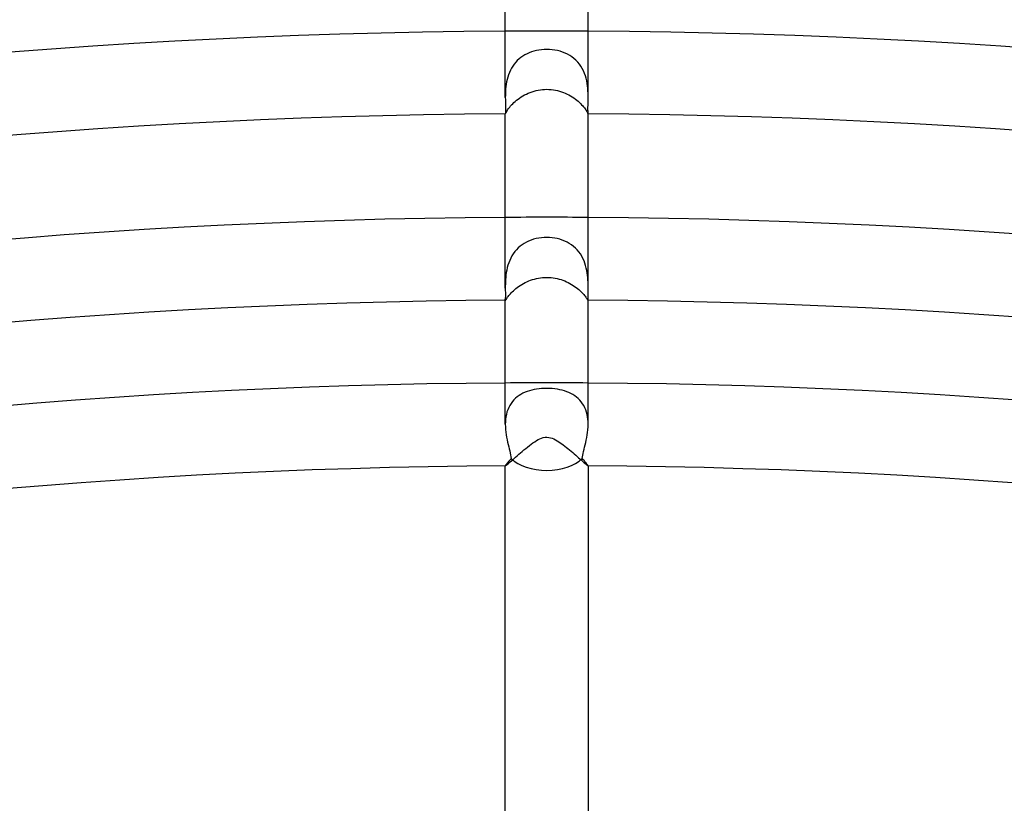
# Model space of a CAD drawing. Header units: millimetres. Extents: x -535 to 535, y -535 to 535.
# Tile 63 of 106: x -25 to 22, y 290 to 328. Entities that reach past the tile are written whole.
import ezdxf

# ---------------------------------------------------------------- set-up
doc = ezdxf.new("R2010")
doc.units = ezdxf.units.MM
doc.layers.add('HIDDEN', color=7, linetype='Continuous')
doc.layers.add('THICK', color=7, linetype='Continuous')

msp = doc.modelspace()

# ---------------------------------------------------------------- linework, layer by layer
at = {"layer": 'HIDDEN'}
for p, q in [((-1.153, 325.789), (-1.247, 325.723)), ((-1.054, 325.849), (-1.153, 325.789)), ((-0.952, 325.902), (-1.054, 325.849)), ((-0.845, 325.95), (-0.952, 325.902)), ((-0.733, 325.992), (-0.845, 325.95)), ((-0.618, 326.028), (-0.733, 325.992)), ((-0.499, 326.058), (-0.618, 326.028)), ((-0.377, 326.081), (-0.499, 326.058)), ((-0.252, 326.098), (-0.377, 326.081)), ((-0.126, 326.108), (-0.252, 326.098)), ((0, 326.111), (-0.126, 326.108)), ((0.131, 326.107), (0, 326.111)), ((0.262, 326.097), (0.131, 326.107)), ((0.391, 326.078), (0.262, 326.097)), ((0.519, 326.053), (0.391, 326.078)), ((0.644, 326.02), (0.519, 326.053)), ((0.766, 325.981), (0.644, 326.02)), ((0.885, 325.933), (0.766, 325.981)), ((0.999, 325.879), (0.885, 325.933)), ((1.11, 325.816), (0.999, 325.879)), ((1.215, 325.747), (1.11, 325.816)), ((1.314, 325.67), (1.215, 325.747)), ((-1.641, 325.305), (-1.702, 325.206)), ((-1.574, 325.4), (-1.641, 325.305)), ((-1.5, 325.49), (-1.574, 325.4)), ((-1.42, 325.574), (-1.5, 325.49)), ((-1.336, 325.652), (-1.42, 325.574)), ((-1.247, 325.723), (-1.336, 325.652)), ((1.408, 325.586), (1.314, 325.67)), ((1.495, 325.495), (1.408, 325.586)), ((1.576, 325.397), (1.495, 325.495)), ((1.648, 325.294), (1.576, 325.397)), ((1.713, 325.186), (1.648, 325.294)), ((-1.848, 324.884), (-1.884, 324.771)), ((-1.806, 324.995), (-1.848, 324.884)), ((-1.757, 325.102), (-1.806, 324.995)), ((-1.702, 325.206), (-1.757, 325.102)), ((1.771, 325.073), (1.713, 325.186)), ((1.822, 324.955), (1.771, 325.073)), ((1.865, 324.835), (1.822, 324.955)), ((1.9, 324.714), (1.865, 324.835)), ((-1.974, 324.317), (-1.985, 324.206)), ((-1.959, 324.43), (-1.974, 324.317)), ((-1.939, 324.544), (-1.959, 324.43)), ((-1.914, 324.658), (-1.939, 324.544)), ((-1.884, 324.771), (-1.914, 324.658)), ((1.929, 324.592), (1.9, 324.714)), ((1.952, 324.47), (1.929, 324.592)), ((1.97, 324.35), (1.952, 324.47)), ((1.982, 324.232), (1.97, 324.35)), ((-1.999, 323.889), (-2, 323.79)), ((-1.997, 323.992), (-1.999, 323.889)), ((-1.992, 324.097), (-1.997, 323.992)), ((-1.985, 324.206), (-1.992, 324.097)), ((-1.235, 323.815), (-1.154, 323.864)), ((-1.154, 323.864), (-1.069, 323.911)), ((-1.069, 323.911), (-0.982, 323.956)), ((-0.982, 323.956), (-0.892, 323.997)), ((-0.892, 323.997), (-0.8, 324.035)), ((-0.8, 324.035), (-0.705, 324.069)), ((-0.705, 324.069), (-0.608, 324.099)), ((-0.608, 324.099), (-0.509, 324.124)), ((-0.509, 324.124), (-0.409, 324.146)), ((-0.409, 324.146), (-0.308, 324.163)), ((-0.308, 324.163), (-0.206, 324.175)), ((-0.206, 324.175), (-0.103, 324.182)), ((-0.103, 324.182), (0, 324.184)), ((0, 324.184), (0.108, 324.182)), ((0.108, 324.182), (0.214, 324.174)), ((0.214, 324.174), (0.319, 324.161)), ((0.319, 324.161), (0.421, 324.143)), ((0.421, 324.143), (0.521, 324.121)), ((0.521, 324.121), (0.619, 324.095)), ((0.619, 324.095), (0.714, 324.065)), ((0.714, 324.065), (0.807, 324.032)), ((0.807, 324.032), (0.897, 323.995)), ((0.897, 323.995), (0.985, 323.954)), ((0.985, 323.954), (1.07, 323.911)), ((1.07, 323.911), (1.152, 323.865)), ((1.152, 323.865), (1.232, 323.817)), ((1.991, 324.116), (1.982, 324.232)), ((1.996, 324.004), (1.991, 324.116)), ((1.999, 323.896), (1.996, 324.004)), ((2, 323.79), (1.999, 323.896)), ((-1.785, 323.328), (-1.742, 323.379)), ((-1.742, 323.379), (-1.694, 323.433)), ((-1.694, 323.433), (-1.641, 323.488)), ((-1.641, 323.488), (-1.584, 323.543)), ((-1.584, 323.543), (-1.523, 323.599)), ((-1.523, 323.599), (-1.457, 323.655)), ((-1.457, 323.655), (-1.387, 323.709)), ((-1.387, 323.709), (-1.313, 323.763)), ((-1.313, 323.763), (-1.235, 323.815)), ((1.232, 323.817), (1.308, 323.766)), ((1.308, 323.766), (1.382, 323.713)), ((1.382, 323.713), (1.451, 323.659)), ((1.451, 323.659), (1.517, 323.604)), ((1.517, 323.604), (1.578, 323.549)), ((1.578, 323.549), (1.635, 323.495)), ((1.635, 323.495), (1.687, 323.44)), ((1.687, 323.44), (1.736, 323.386)), ((1.736, 323.386), (1.78, 323.335)), ((-2, 323.001), (-2, 322.999)), ((-2, 322.999), (-2, 322.997)), ((-2, 322.997), (-2, 322.996)), ((-2, 322.996), (-1.999, 322.995)), ((-1.999, 322.994), (-1.996, 322.996)), ((-1.999, 322.995), (-1.999, 322.994)), ((-1.999, 322.994), (-1.999, 322.994)), ((-1.996, 322.996), (-1.992, 323.004)), ((-1.992, 323.004), (-1.985, 323.017)), ((-1.985, 323.017), (-1.977, 323.034)), ((-1.977, 323.034), (-1.966, 323.056)), ((-1.966, 323.056), (-1.951, 323.083)), ((-1.951, 323.083), (-1.934, 323.115)), ((-1.934, 323.115), (-1.912, 323.15)), ((-1.912, 323.15), (-1.887, 323.19)), ((-1.887, 323.19), (-1.857, 323.233)), ((-1.857, 323.233), (-1.823, 323.279)), ((-1.823, 323.279), (-1.785, 323.328)), ((1.78, 323.335), (1.819, 323.285)), ((1.819, 323.285), (1.853, 323.238)), ((1.853, 323.238), (1.883, 323.195)), ((1.883, 323.195), (1.909, 323.154)), ((1.909, 323.154), (1.932, 323.118)), ((1.932, 323.118), (1.95, 323.086)), ((1.95, 323.086), (1.965, 323.058)), ((1.965, 323.058), (1.976, 323.036)), ((1.976, 323.036), (1.985, 323.018)), ((1.985, 323.018), (1.992, 323.004)), ((1.992, 323.004), (1.996, 322.997)), ((1.996, 322.997), (1.999, 322.994)), ((1.999, 322.995), (2, 322.996)), ((1.999, 322.994), (1.999, 322.995)), ((1.999, 322.994), (1.999, 322.994)), ((2, 322.999), (2, 323.001)), ((2, 322.997), (2, 322.999)), ((2, 322.996), (2, 322.997)), ((-1.091, 316.738), (-1.192, 316.672)), ((-0.985, 316.798), (-1.091, 316.738)), ((-0.874, 316.851), (-0.985, 316.798)), ((-0.759, 316.898), (-0.874, 316.851)), ((-0.639, 316.938), (-0.759, 316.898)), ((-0.515, 316.971), (-0.639, 316.938)), ((-0.388, 316.996), (-0.515, 316.971)), ((-0.259, 317.015), (-0.388, 316.996)), ((-0.13, 317.026), (-0.259, 317.015)), ((0, 317.029), (-0.13, 317.026)), ((0.129, 317.026), (0, 317.029)), ((0.257, 317.015), (0.129, 317.026)), ((0.385, 316.997), (0.257, 317.015)), ((0.51, 316.972), (0.385, 316.997)), ((0.633, 316.94), (0.51, 316.972)), ((0.753, 316.9), (0.633, 316.94)), ((0.869, 316.854), (0.753, 316.9)), ((0.982, 316.8), (0.869, 316.854)), ((1.091, 316.738), (0.982, 316.8)), ((1.194, 316.67), (1.091, 316.738)), ((-1.615, 316.242), (-1.68, 316.138)), ((-1.542, 316.341), (-1.615, 316.242)), ((-1.463, 316.433), (-1.542, 316.341)), ((-1.378, 316.519), (-1.463, 316.433)), ((-1.288, 316.599), (-1.378, 316.519)), ((-1.192, 316.672), (-1.288, 316.599)), ((1.293, 316.595), (1.194, 316.67)), ((1.385, 316.512), (1.293, 316.595)), ((1.472, 316.423), (1.385, 316.512)), ((1.552, 316.328), (1.472, 316.423)), ((1.624, 316.227), (1.552, 316.328)), ((-1.835, 315.805), (-1.874, 315.687)), ((-1.79, 315.919), (-1.835, 315.805)), ((-1.739, 316.031), (-1.79, 315.919)), ((-1.68, 316.138), (-1.739, 316.031)), ((1.69, 316.122), (1.624, 316.227)), ((1.749, 316.011), (1.69, 316.122)), ((1.8, 315.897), (1.749, 316.011)), ((1.843, 315.782), (1.8, 315.897)), ((1.88, 315.665), (1.843, 315.782)), ((-1.953, 315.334), (-1.969, 315.218)), ((-1.932, 315.451), (-1.953, 315.334)), ((-1.906, 315.569), (-1.932, 315.451)), ((-1.874, 315.687), (-1.906, 315.569)), ((1.911, 315.547), (1.88, 315.665)), ((1.936, 315.429), (1.911, 315.547)), ((1.956, 315.313), (1.936, 315.429)), ((1.971, 315.199), (1.956, 315.313)), ((-1.995, 314.882), (-1.998, 314.776)), ((-1.989, 314.991), (-1.995, 314.882)), ((-1.981, 315.103), (-1.989, 314.991)), ((-1.969, 315.218), (-1.981, 315.103)), ((-1.127, 314.801), (-1.044, 314.844)), ((-1.044, 314.844), (-0.958, 314.886)), ((-0.958, 314.886), (-0.87, 314.924)), ((-0.87, 314.924), (-0.779, 314.959)), ((-0.779, 314.959), (-0.686, 314.99)), ((-0.686, 314.99), (-0.592, 315.018)), ((-0.592, 315.018), (-0.495, 315.042)), ((-0.495, 315.042), (-0.398, 315.061)), ((-0.398, 315.061), (-0.299, 315.077)), ((-0.299, 315.077), (-0.2, 315.088)), ((-0.2, 315.088), (-0.1, 315.095)), ((-0.1, 315.095), (0, 315.097)), ((0, 315.097), (0.104, 315.094)), ((0.104, 315.094), (0.207, 315.087)), ((0.207, 315.087), (0.308, 315.075)), ((0.308, 315.075), (0.408, 315.059)), ((0.408, 315.059), (0.505, 315.039)), ((0.505, 315.039), (0.6, 315.015)), ((0.6, 315.015), (0.693, 314.988)), ((0.693, 314.988), (0.783, 314.957)), ((0.783, 314.957), (0.871, 314.923)), ((0.871, 314.923), (0.957, 314.886)), ((0.957, 314.886), (1.041, 314.846)), ((1.041, 314.846), (1.121, 314.803)), ((1.121, 314.803), (1.2, 314.759)), ((1.982, 315.087), (1.971, 315.199)), ((1.99, 314.978), (1.982, 315.087)), ((1.995, 314.872), (1.99, 314.978)), ((1.998, 314.77), (1.995, 314.872)), ((-1.998, 314.776), (-2, 314.674)), ((-2, 314.674), (-2, 314.576)), ((-1.755, 314.304), (-1.711, 314.352)), ((-1.711, 314.352), (-1.662, 314.401)), ((-1.662, 314.401), (-1.61, 314.452)), ((-1.61, 314.452), (-1.553, 314.503)), ((-1.553, 314.503), (-1.491, 314.555)), ((-1.491, 314.555), (-1.425, 314.606)), ((-1.425, 314.606), (-1.356, 314.657)), ((-1.356, 314.657), (-1.283, 314.707)), ((-1.283, 314.707), (-1.206, 314.755)), ((-1.206, 314.755), (-1.127, 314.801)), ((1.2, 314.759), (1.275, 314.712)), ((1.275, 314.712), (1.347, 314.663)), ((1.347, 314.663), (1.416, 314.613)), ((1.416, 314.613), (1.481, 314.563)), ((1.481, 314.563), (1.543, 314.512)), ((1.543, 314.512), (1.6, 314.461)), ((1.6, 314.461), (1.653, 314.41)), ((1.653, 314.41), (1.702, 314.361)), ((1.702, 314.361), (1.747, 314.312)), ((2, 314.671), (1.998, 314.77)), ((2, 314.577), (2, 314.671)), ((-2, 314.044), (-2, 314.029)), ((-2, 314.029), (-2, 314.016)), ((-2, 314.016), (-1.999, 314.006)), ((-1.999, 314.006), (-1.997, 313.999)), ((-1.997, 313.999), (-1.995, 313.995)), ((-1.995, 313.995), (-1.993, 313.994)), ((-1.993, 313.994), (-1.988, 313.996)), ((-1.988, 313.996), (-1.981, 314.003)), ((-1.981, 314.003), (-1.973, 314.015)), ((-1.973, 314.015), (-1.962, 314.031)), ((-1.962, 314.031), (-1.948, 314.051)), ((-1.948, 314.051), (-1.932, 314.076)), ((-1.932, 314.076), (-1.912, 314.105)), ((-1.912, 314.105), (-1.889, 314.138)), ((-1.889, 314.138), (-1.861, 314.175)), ((-1.861, 314.175), (-1.83, 314.215)), ((-1.83, 314.215), (-1.794, 314.258)), ((-1.794, 314.258), (-1.755, 314.304)), ((1.747, 314.312), (1.788, 314.266)), ((1.788, 314.266), (1.824, 314.223)), ((1.824, 314.223), (1.856, 314.182)), ((1.856, 314.182), (1.884, 314.144)), ((1.884, 314.144), (1.908, 314.11)), ((1.908, 314.11), (1.929, 314.08)), ((1.929, 314.08), (1.946, 314.054)), ((1.946, 314.054), (1.96, 314.033)), ((1.96, 314.033), (1.972, 314.016)), ((1.972, 314.016), (1.981, 314.004)), ((1.981, 314.004), (1.988, 313.996)), ((1.988, 313.996), (1.993, 313.994)), ((1.993, 313.994), (1.995, 313.995)), ((1.995, 313.995), (1.997, 313.999)), ((1.997, 313.999), (1.999, 314.006)), ((1.999, 314.006), (2, 314.016)), ((2, 314.028), (2, 314.044)), ((2, 314.016), (2, 314.028)), ((-0.942, 309.584), (-1.048, 309.543)), ((-0.833, 309.62), (-0.942, 309.584)), ((-0.721, 309.65), (-0.833, 309.62)), ((-0.605, 309.676), (-0.721, 309.65)), ((-0.487, 309.696), (-0.605, 309.676)), ((-0.367, 309.712), (-0.487, 309.696)), ((-0.245, 309.724), (-0.367, 309.712)), ((-0.123, 309.73), (-0.245, 309.724)), ((0, 309.732), (-0.123, 309.73)), ((0.131, 309.73), (0, 309.732)), ((0.261, 309.722), (0.131, 309.73)), ((0.39, 309.709), (0.261, 309.722)), ((0.515, 309.692), (0.39, 309.709)), ((0.636, 309.669), (0.515, 309.692)), ((0.752, 309.642), (0.636, 309.669)), ((0.864, 309.61), (0.752, 309.642)), ((0.971, 309.574), (0.864, 309.61)), ((1.073, 309.532), (0.971, 309.574)), ((-1.588, 309.176), (-1.66, 309.093)), ((-1.51, 309.253), (-1.588, 309.176)), ((-1.427, 309.323), (-1.51, 309.253)), ((-1.339, 309.387), (-1.427, 309.323)), ((-1.246, 309.445), (-1.339, 309.387)), ((-1.149, 309.497), (-1.246, 309.445)), ((-1.048, 309.543), (-1.149, 309.497)), ((1.172, 309.485), (1.073, 309.532)), ((1.267, 309.432), (1.172, 309.485)), ((1.358, 309.374), (1.267, 309.432)), ((1.443, 309.31), (1.358, 309.374)), ((1.524, 309.24), (1.443, 309.31)), ((1.6, 309.164), (1.524, 309.24)), ((1.669, 309.081), (1.6, 309.164)), ((-1.881, 308.705), (-1.919, 308.594)), ((-1.836, 308.81), (-1.881, 308.705)), ((-1.784, 308.91), (-1.836, 308.81)), ((-1.725, 309.005), (-1.784, 308.91)), ((-1.66, 309.093), (-1.725, 309.005)), ((1.733, 308.993), (1.669, 309.081)), ((1.79, 308.899), (1.733, 308.993)), ((1.841, 308.799), (1.79, 308.899)), ((1.885, 308.695), (1.841, 308.799)), ((1.921, 308.587), (1.885, 308.695)), ((-1.988, 308.242), (-1.997, 308.12)), ((-1.972, 308.362), (-1.988, 308.242)), ((-1.949, 308.479), (-1.972, 308.362)), ((-1.919, 308.594), (-1.949, 308.479)), ((1.95, 308.474), (1.921, 308.587)), ((1.973, 308.358), (1.95, 308.474)), ((1.988, 308.239), (1.973, 308.358)), ((1.997, 308.119), (1.988, 308.239)), ((-1.997, 308.12), (-2, 307.997)), ((2, 307.998), (1.997, 308.119)), ((-0.581, 307.157), (-0.497, 307.21)), ((-0.497, 307.21), (-0.413, 307.257)), ((-0.413, 307.257), (-0.331, 307.297)), ((-0.331, 307.297), (-0.25, 307.33)), ((-0.25, 307.33), (-0.166, 307.355)), ((-0.166, 307.355), (-0.079, 307.371)), ((-0.079, 307.371), (0.008, 307.375)), ((0.008, 307.375), (0.096, 307.368)), ((0.096, 307.368), (0.182, 307.351)), ((0.182, 307.351), (0.266, 307.324)), ((0.266, 307.324), (0.348, 307.289)), ((0.348, 307.289), (0.428, 307.249)), ((0.428, 307.249), (0.505, 307.204)), ((0.505, 307.204), (0.579, 307.158)), ((-1.184, 306.689), (-1.099, 306.76)), ((-1.099, 306.76), (-1.014, 306.831)), ((-1.014, 306.831), (-0.927, 306.901)), ((-0.927, 306.901), (-0.84, 306.97)), ((-0.84, 306.97), (-0.754, 307.036)), ((-0.754, 307.036), (-0.667, 307.098)), ((-0.667, 307.098), (-0.581, 307.157)), ((0.579, 307.158), (0.651, 307.109)), ((0.651, 307.109), (0.724, 307.057)), ((0.724, 307.057), (0.798, 307.002)), ((0.798, 307.002), (0.874, 306.944)), ((0.874, 306.944), (0.95, 306.883)), ((0.95, 306.883), (1.026, 306.821)), ((1.026, 306.821), (1.103, 306.757)), ((1.103, 306.757), (1.179, 306.693)), ((-1.706, 306.232), (-1.642, 306.288)), ((-1.642, 306.288), (-1.574, 306.349)), ((-1.574, 306.349), (-1.501, 306.413)), ((-1.501, 306.413), (-1.426, 306.479)), ((-1.426, 306.479), (-1.347, 306.548)), ((-1.347, 306.548), (-1.267, 306.618)), ((-1.267, 306.618), (-1.184, 306.689)), ((1.179, 306.693), (1.254, 306.628)), ((1.254, 306.628), (1.328, 306.565)), ((1.328, 306.565), (1.399, 306.503)), ((1.399, 306.503), (1.467, 306.443)), ((1.467, 306.443), (1.533, 306.385)), ((1.533, 306.385), (1.596, 306.329)), ((1.596, 306.329), (1.655, 306.277)), ((1.655, 306.277), (1.711, 306.227)), ((-2, 305.996), (-2, 305.995)), ((-2, 305.995), (-2, 305.995)), ((-2, 305.995), (-1.999, 305.994)), ((-1.999, 305.994), (-1.999, 305.994)), ((-1.999, 305.994), (-1.998, 305.994)), ((-1.998, 305.994), (-1.997, 305.993)), ((-1.997, 305.993), (-1.987, 305.998)), ((-1.987, 305.998), (-1.968, 306.01)), ((-1.968, 306.01), (-1.942, 306.03)), ((-1.942, 306.03), (-1.908, 306.058)), ((-1.908, 306.058), (-1.866, 306.092)), ((-1.866, 306.092), (-1.819, 306.133)), ((-1.819, 306.133), (-1.765, 306.18)), ((-1.765, 306.18), (-1.706, 306.232)), ((1.711, 306.227), (1.763, 306.182)), ((1.763, 306.182), (1.811, 306.14)), ((1.811, 306.14), (1.854, 306.103)), ((1.854, 306.103), (1.892, 306.071)), ((1.892, 306.071), (1.925, 306.044)), ((1.925, 306.044), (1.952, 306.022)), ((1.952, 306.022), (1.974, 306.006)), ((1.974, 306.006), (1.989, 305.997)), ((1.989, 305.997), (1.997, 305.993)), ((1.997, 305.993), (1.998, 305.994)), ((1.998, 305.994), (1.999, 305.994)), ((1.999, 305.994), (2, 305.995)), ((1.999, 305.994), (1.999, 305.994)), ((2, 305.995), (2, 305.996)), ((2, 305.995), (2, 305.995))]:
    msp.add_line(p, q, dxfattribs=at)
for radius, start, end in [(327, 89.64956, 90.35046), (318, 89.63965, 90.36037), (310, 89.63037, 90.36965)]:
    msp.add_arc((0, 0), radius, start, end, dxfattribs=at)
at = {"layer": 'THICK'}
for p, q in [((-2, 323.79), (-2, 331.994)), ((2, 323.789), (2, 331.994)), ((-2, 323.79), (-1.999, 323.687)), ((-1.999, 323.687), (-1.998, 323.588)), ((-1.998, 323.588), (-1.996, 323.494)), ((-1.996, 323.494), (-1.994, 323.406)), ((-1.994, 323.406), (-1.993, 323.324)), ((1.993, 323.318), (1.994, 323.4)), ((1.994, 323.4), (1.996, 323.489)), ((1.996, 323.489), (1.998, 323.584)), ((1.998, 323.584), (2, 323.685)), ((2, 323.685), (2, 323.79)), ((-1.999, 323.018), (-2, 323.001)), ((-2, 314.576), (-2, 323.001)), ((-1.998, 323.045), (-1.999, 323.018)), ((-1.996, 323.082), (-1.998, 323.045)), ((-1.994, 323.128), (-1.996, 323.082)), ((-1.993, 323.184), (-1.994, 323.128)), ((-1.993, 323.324), (-1.993, 323.249)), ((-1.993, 323.249), (-1.993, 323.184)), ((1.993, 323.244), (1.993, 323.318)), ((1.993, 323.18), (1.993, 323.244)), ((1.994, 323.125), (1.993, 323.18)), ((1.996, 323.079), (1.994, 323.125)), ((1.998, 323.043), (1.996, 323.079)), ((1.999, 323.017), (1.998, 323.043)), ((2, 323.001), (1.999, 323.017)), ((2, 314.577), (2, 323.001)), ((-2, 314.576), (-2, 314.468)), ((-2, 314.468), (-1.999, 314.37)), ((-1.999, 314.37), (-1.999, 314.282)), ((1.999, 314.37), (2, 314.469)), ((1.999, 314.282), (1.999, 314.37)), ((2, 314.469), (2, 314.577)), ((-1.999, 314.138), (-2, 314.085)), ((-2, 314.085), (-2, 314.044)), ((-2, 307.997), (-2, 314.044)), ((-1.999, 314.282), (-1.999, 314.204)), ((-1.999, 314.204), (-1.999, 314.138)), ((1.999, 314.205), (1.999, 314.282)), ((1.999, 314.139), (1.999, 314.205)), ((2, 314.086), (1.999, 314.139)), ((2, 314.044), (2, 314.086)), ((2, 308), (2, 314.045)), ((-2, 307.997), (-1.997, 307.869)), ((-1.997, 307.869), (-1.988, 307.742)), ((-1.988, 307.742), (-1.974, 307.616)), ((1.974, 307.609), (1.988, 307.738)), ((1.988, 307.738), (1.997, 307.868)), ((1.997, 307.868), (2, 307.998)), ((-1.974, 307.616), (-1.957, 307.492)), ((-1.957, 307.492), (-1.936, 307.37)), ((-1.936, 307.37), (-1.912, 307.251)), ((-1.912, 307.251), (-1.887, 307.135)), ((1.883, 307.12), (1.909, 307.238)), ((1.909, 307.238), (1.934, 307.359)), ((1.934, 307.359), (1.955, 307.483)), ((1.955, 307.483), (1.974, 307.609)), ((-1.887, 307.135), (-1.861, 307.023)), ((-1.861, 307.023), (-1.834, 306.914)), ((-1.834, 306.914), (-1.809, 306.81)), ((-1.809, 306.81), (-1.784, 306.709)), ((1.78, 306.691), (1.804, 306.791)), ((1.804, 306.791), (1.83, 306.897)), ((1.83, 306.897), (1.857, 307.007)), ((1.857, 307.007), (1.883, 307.12)), ((-1.785, 306.264), (-1.817, 306.227)), ((-1.751, 306.303), (-1.785, 306.264)), ((-1.784, 306.709), (-1.762, 306.611)), ((-1.762, 306.611), (-1.742, 306.517)), ((-1.715, 306.344), (-1.751, 306.303)), ((-1.742, 306.517), (-1.726, 306.428)), ((-1.726, 306.428), (-1.715, 306.344)), ((1.751, 306.303), (1.715, 306.344)), ((1.716, 306.344), (1.725, 306.421)), ((1.725, 306.421), (1.74, 306.505)), ((1.74, 306.505), (1.758, 306.595)), ((1.785, 306.264), (1.751, 306.303)), ((1.758, 306.595), (1.78, 306.691)), ((1.817, 306.227), (1.785, 306.264)), ((-1.998, 306.002), (-2, 305.996)), ((-2, 280.99), (-2, 305.996)), ((-1.993, 306.011), (-1.998, 306.002)), ((-1.985, 306.023), (-1.993, 306.011)), ((-1.974, 306.038), (-1.985, 306.023)), ((-1.96, 306.057), (-1.974, 306.038)), ((-1.942, 306.079), (-1.96, 306.057)), ((-1.922, 306.103), (-1.942, 306.079)), ((-1.899, 306.131), (-1.922, 306.103)), ((-1.874, 306.16), (-1.899, 306.131)), ((-1.847, 306.193), (-1.874, 306.16)), ((-1.817, 306.227), (-1.847, 306.193)), ((1.846, 306.193), (1.817, 306.227)), ((1.874, 306.16), (1.846, 306.193)), ((1.899, 306.131), (1.874, 306.16)), ((1.922, 306.103), (1.899, 306.131)), ((1.942, 306.079), (1.922, 306.103)), ((1.96, 306.057), (1.942, 306.079)), ((1.974, 306.039), (1.96, 306.057)), ((1.985, 306.023), (1.974, 306.039)), ((1.993, 306.011), (1.985, 306.023)), ((1.998, 306.002), (1.993, 306.011)), ((2, 305.996), (1.998, 306.002)), ((2, 305.996), (2, 280.99))]:
    msp.add_line(p, q, dxfattribs=at)
for radius, start, end in [(458, 90.18212, 134.81789), (458, 45.18208, 89.8179), (453, 90.25294, 134.74701), (453, 45.25295, 89.74702), (449, 90.19662, 134.80339), (449, 45.19663, 89.8034), (444, 90.2581, 134.74191), (444, 45.25811, 89.74192), (440, 90.21037, 134.78958), (440, 45.21038, 89.78959), (435, 90.26343, 134.73658), (435, 45.26344, 89.73659), (431, 90.22355, 134.7764), (431, 45.22356, 89.77641), (426, 90.26898, 134.73103), (426, 45.26899, 89.73098), (422, 90.23627, 134.76374), (422, 45.23628, 89.76375), (417, 90.27483, 134.72518), (417, 45.27478, 89.72519), (413, 90.24853, 134.75148), (413, 45.24848, 89.75149), (408, 90.28085, 134.71917), (408, 45.28085, 89.71912), (404, 90.26039, 134.73962), (404, 45.2604, 89.73963), (399, 90.28721, 134.71281), (399, 45.28721, 89.71281), (395, 90.27191, 134.72805), (395, 45.27192, 89.72806), (390, 90.29385, 134.70616), (390, 45.2938, 89.70617), (386, 90.28319, 134.71682), (386, 45.2832, 89.71683), (381, 90.30078, 134.69923), (381, 45.30079, 89.69924), (377, 90.29414, 134.70587), (377, 45.29415, 89.70582), (372, 90.30806, 134.69195), (372, 45.30807, 89.69196), (368, 90.30485, 134.69516), (368, 45.30486, 89.69511), (363, 90.31568, 134.68433), (363, 45.31569, 89.68434), (359, 90.31534, 134.68467), (359, 45.31529, 89.68468), (354, 90.3237, 134.67631), (354, 45.32371, 89.67632), (350, 90.32554, 134.67447), (350, 45.32555, 89.67448), (345, 90.33212, 134.66783), (345, 45.33213, 89.66784), (341, 90.33545, 134.66456), (341, 45.33546, 89.66451), (336, 90.34106, 134.65895), (336, 45.34107, 89.65896), (332, 90.34513, 134.65488), (332, 45.34514, 89.65489), (327, 90.35046, 134.64955), (327, 45.35041, 89.64956), (323, 90.35453, 134.64548), (323, 45.35454, 89.64549), (318, 90.36037, 134.63964), (318, 45.36038, 89.63965), (314, 90.36358, 134.63643), (314, 45.36359, 89.63638), (310, 90.36965, 134.63036), (310, 45.36966, 89.63037), (306, 90.37401, 134.626), (306, 45.37402, 89.62601)]:
    msp.add_arc((0, 0), radius, start, end, dxfattribs=at)
for start_param, end_param in [(0.54011, 1.570796), (1.570796, 2.601482)]:
    msp.add_ellipse((0, 306.951), major_axis=(-2, 0), ratio=0.59016, start_param=start_param, end_param=end_param, dxfattribs=at)

doc.saveas('drawing.dxf')
